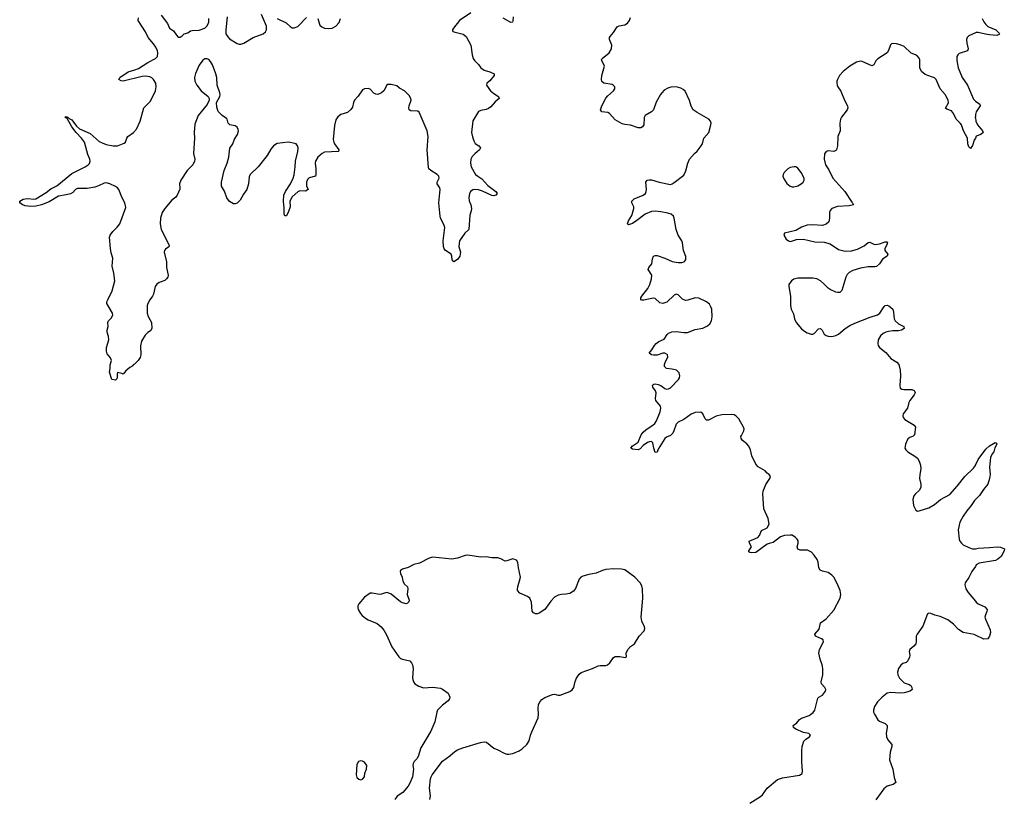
# Model space of a CAD drawing. Header units: inches. Extents: x 1771465 to 1971076, y 472029 to 643563.
# Tile 39 of 127: x 1799941 to 1810305, y 580173 to 588378. Entities that reach past the tile are written whole.
import ezdxf

# ---------------------------------------------------------------- set-up
doc = ezdxf.new("R2010")
doc.units = ezdxf.units.IN
doc.header["$MEASUREMENT"] = 0
for name, color, linetype in [('B7598', 7, 'Continuous'), ('B8508', 7, 'Continuous'), ('B8518', 7, 'Continuous')]:
    doc.layers.add(name, color=color, linetype=linetype)

msp = doc.modelspace()

# ---------------------------------------------------------------- linework, layer by layer
at = {"layer": 'B7598', "color": 6, "elevation": 500}
msp.add_lwpolyline([(1800000, 586420), (1799990, 586421), (1799970, 586430), (1799943, 586450), (1799941, 586470), (1799978, 586490), (1800000, 586492)], dxfattribs=at)
at = {"layer": 'B8508', "color": 6}
for points, elevation in [([(1804690, 588450), (1804571, 588370), (1804506, 588290), (1804498, 588270), (1804498, 588258), (1804511, 588251), (1804610, 588226), (1804640, 588200), (1804690, 588110), (1804702, 588010), (1804713, 587970), (1804728, 587948), (1804770, 587907), (1804795, 587870), (1804830, 587848), (1804891, 587830), (1804936, 587810), (1804936, 587790), (1804890, 587736), (1804858, 587710), (1804856, 587690), (1804898, 587630), (1804930, 587601), (1804982, 587570), (1804987, 587550), (1804946, 587514), (1804900, 587460), (1804877, 587443), (1804850, 587433), (1804796, 587424), (1804770, 587413), (1804710, 587313), (1804697, 587190), (1804707, 587147), (1804722, 587102), (1804736, 587076), (1804775, 587050), (1804791, 587030), (1804779, 587010), (1804730, 586968), (1804703, 586937), (1804691, 586910), (1804686, 586870), (1804692, 586830), (1804740, 586750), (1804764, 586730), (1804805, 586705), (1804870, 586632), (1804953, 586570), (1804966, 586550), (1804953, 586530), (1804930, 586524), (1804910, 586528), (1804813, 586573), (1804770, 586586), (1804730, 586592), (1804711, 586589), (1804685, 586570), (1804674, 586546), (1804668, 586508), (1804673, 586473), (1804690, 586430), (1804697, 586390), (1804694, 586366), (1804678, 586322), (1804667, 586170), (1804625, 586130), (1804571, 586050), (1804562, 585990), (1804579, 585930), (1804573, 585890), (1804550, 585856), (1804511, 585829), (1804492, 585852), (1804488, 585890), (1804481, 585910), (1804424, 585950), (1804408, 585968), (1804402, 585990), (1804397, 586050), (1804415, 586190), (1804404, 586224), (1804370, 586290), (1804366, 586310), (1804354, 586450), (1804368, 586590), (1804363, 586610), (1804334, 586650), (1804336, 586670), (1804356, 586710), (1804354, 586730), (1804334, 586750), (1804268, 586790), (1804249, 586809), (1804244, 586824), (1804231, 587010), (1804240, 587150), (1804230, 587210), (1804145, 587405), (1804130, 587417), (1804059, 587419), (1804040, 587430), (1804038, 587450), (1804042, 587470), (1804061, 587530), (1804059, 587550), (1804041, 587581), (1803990, 587630), (1803939, 587659), (1803910, 587681), (1803850, 587697), (1803810, 587695), (1803773, 587630), (1803750, 587607), (1803710, 587590), (1803690, 587594), (1803670, 587605), (1803630, 587646), (1803610, 587655), (1803570, 587651), (1803550, 587640), (1803505, 587575), (1803465, 587530), (1803454, 587506), (1803444, 587456), (1803427, 587433), (1803390, 587402), (1803321, 587379), (1803290, 587356), (1803270, 587325), (1803254, 587266), (1803242, 587118), (1803246, 587090), (1803255, 587070), (1803301, 587010), (1803295, 586990), (1803150, 586983), (1803126, 586970), (1803080, 586930), (1803054, 586890), (1803051, 586870), (1803059, 586810), (1803059, 586750), (1803054, 586730), (1802987, 586713), (1802970, 586695), (1802961, 586670), (1802958, 586650), (1802961, 586630), (1802977, 586590), (1802950, 586575), (1802890, 586576), (1802870, 586568), (1802807, 586513), (1802784, 586470), (1802789, 586410), (1802770, 586359), (1802750, 586314), (1802730, 586314), (1802724, 586330), (1802726, 586394), (1802716, 586470), (1802722, 586530), (1802737, 586570), (1802790, 586650), (1802819, 586710), (1802830, 586745), (1802842, 586830), (1802844, 586890), (1802870, 586990), (1802871, 587030), (1802864, 587050), (1802850, 587070), (1802836, 587076), (1802770, 587088), (1802650, 587074), (1802612, 587050), (1802584, 587016), (1802545, 586950), (1802450, 586829), (1802368, 586750), (1802355, 586725), (1802349, 586650), (1802332, 586590), (1802298, 586542), (1802262, 586478), (1802230, 586448), (1802210, 586440), (1802190, 586442), (1802150, 586466), (1802122, 586502), (1802095, 586575), (1802066, 586626), (1802064, 586670), (1802092, 586790), (1802125, 586870), (1802143, 586930), (1802153, 587027), (1802183, 587070), (1802200, 587120), (1802233, 587170), (1802244, 587210), (1802242, 587222), (1802230, 587247), (1802210, 587261), (1802153, 587273), (1802141, 587281), (1802134, 587290), (1802124, 587330), (1802118, 587338), (1802071, 587371), (1802031, 587411), (1802017, 587457), (1802013, 587507), (1802047, 587570), (1802051, 587590), (1802049, 587610), (1802018, 587690), (1802015, 587770), (1802006, 587810), (1801970, 587903), (1801950, 587939), (1801930, 587958), (1801910, 587966), (1801890, 587965), (1801870, 587953), (1801830, 587898), (1801790, 587811), (1801781, 587770), (1801783, 587730), (1801804, 587690), (1801850, 587631), (1801925, 587570), (1801935, 587550), (1801935, 587530), (1801915, 587485), (1801821, 587370), (1801783, 587277), (1801777, 587190), (1801782, 587130), (1801769, 586970), (1801784, 586910), (1801782, 586890), (1801764, 586850), (1801702, 586790), (1801638, 586690), (1801624, 586650), (1801628, 586610), (1801625, 586595), (1801598, 586530), (1801584, 586510), (1801542, 586478), (1801467, 586390), (1801442, 586350), (1801424, 586290), (1801421, 586230), (1801431, 586171), (1801515, 586005), (1801512, 585988), (1801476, 585964), (1801464, 585950), (1801462, 585930), (1801485, 585830), (1801485, 585770), (1801502, 585690), (1801499, 585670), (1801487, 585650), (1801470, 585635), (1801410, 585613), (1801385, 585595), (1801368, 585570), (1801350, 585489), (1801340, 585470), (1801309, 585430), (1801289, 585390), (1801283, 585370), (1801283, 585290), (1801294, 585254), (1801327, 585190), (1801330, 585130), (1801317, 585103), (1801290, 585085), (1801263, 585057), (1801224, 584996), (1801214, 584946), (1801217, 584850), (1801210, 584824), (1801187, 584790), (1801150, 584753), (1801136, 584745), (1801130, 584735), (1801101, 584719), (1801058, 584682), (1801030, 584649), (1801016, 584656), (1800970, 584666), (1800966, 584650), (1800967, 584610), (1800963, 584597), (1800950, 584584), (1800909, 584590), (1800885, 584670), (1800892, 584708), (1800893, 584747), (1800908, 584790), (1800898, 584818), (1800861, 584861), (1800853, 584890), (1800854, 584930), (1800880, 585010), (1800875, 585045), (1800861, 585090), (1800861, 585110), (1800871, 585150), (1800867, 585190), (1800876, 585210), (1800903, 585237), (1800921, 585270), (1800916, 585290), (1800858, 585390), (1800859, 585410), (1800867, 585430), (1800915, 585525), (1800942, 585630), (1800932, 585710), (1800915, 585785), (1800922, 585870), (1800904, 585924), (1800896, 585970), (1800885, 586090), (1800892, 586110), (1800922, 586150), (1800967, 586193), (1800996, 586230), (1801058, 586402), (1801048, 586450), (1801016, 586510), (1800983, 586590), (1800970, 586607), (1800950, 586622), (1800890, 586650), (1800850, 586662), (1800830, 586659), (1800770, 586628), (1800730, 586615), (1800650, 586600), (1800590, 586603), (1800550, 586600), (1800529, 586591), (1800499, 586561), (1800475, 586545), (1800430, 586534), (1800350, 586522), (1800250, 586461), (1800170, 586430), (1800110, 586417), (1800053, 586413), (1800000, 586420)], 500), ([(1800000, 586492), (1800030, 586496), (1800090, 586490), (1800110, 586493), (1800221, 586559), (1800270, 586597), (1800333, 586630), (1800490, 586759), (1800631, 586829), (1800660, 586850), (1800674, 586866), (1800682, 586890), (1800679, 586910), (1800659, 586959), (1800623, 587090), (1800592, 587132), (1800535, 587190), (1800488, 587250), (1800439, 587339), (1800421, 587350), (1800424, 587356), (1800430, 587359), (1800450, 587350), (1800460, 587340), (1800490, 587325), (1800539, 587259), (1800569, 587229), (1800682, 587182), (1800778, 587098), (1800810, 587081), (1800850, 587066), (1800925, 587050), (1800971, 587049), (1801041, 587079), (1801054, 587090), (1801068, 587132), (1801079, 587150), (1801139, 587190), (1801170, 587227), (1801209, 587310), (1801248, 587450), (1801319, 587521), (1801370, 587630), (1801376, 587670), (1801372, 587710), (1801350, 587750), (1801330, 587766), (1801310, 587777), (1801270, 587784), (1801230, 587781), (1801031, 587731), (1801010, 587735), (1800984, 587750), (1800995, 587770), (1801081, 587830), (1801151, 587849), (1801190, 587865), (1801290, 587926), (1801371, 587969), (1801391, 587990), (1801395, 588030), (1801390, 588052), (1801372, 588090), (1801350, 588123), (1801292, 588190), (1801264, 588250), (1801188, 588370), (1801190, 588397)], 500), ([(1801430, 588425), (1801497, 588337), (1801518, 588290), (1801561, 588261), (1801590, 588215), (1801610, 588195), (1801630, 588195), (1801650, 588207), (1801672, 588228), (1801710, 588240), (1801739, 588261), (1801755, 588265), (1801830, 588267), (1801888, 588290), (1801911, 588310), (1801931, 588350), (1801931, 588390)], 500), ([(1802126, 588410), (1802110, 588270), (1802112, 588230), (1802130, 588197), (1802150, 588176), (1802230, 588126), (1802250, 588121), (1802270, 588121), (1802299, 588130), (1802397, 588190), (1802505, 588230), (1802527, 588250), (1802537, 588270), (1802537, 588310), (1802487, 588433)], 500), ([(1802650, 588390), (1802746, 588346), (1802786, 588306), (1802810, 588293), (1802830, 588291), (1802870, 588307), (1802960, 588400)], 500), ([(1803079, 588390), (1803095, 588330), (1803101, 588321), (1803122, 588302), (1803150, 588290), (1803190, 588287), (1803230, 588290), (1803270, 588310), (1803305, 588350), (1803319, 588390)], 500), ([(1805134, 588410), (1805133, 588367), (1805127, 588353), (1805110, 588347), (1805030, 588393)], 500), ([(1807627, 580133), (1807738, 580202), (1807758, 580222), (1807807, 580290), (1807918, 580382), (1807970, 580399), (1808150, 580427), (1808176, 580444), (1808182, 580470), (1808172, 580570), (1808172, 580688), (1808177, 580730), (1808195, 580785), (1808215, 580805), (1808253, 580830), (1808264, 580850), (1808247, 580867), (1808190, 580876), (1808111, 580910), (1808085, 580930), (1808082, 580950), (1808122, 580978), (1808150, 581012), (1808170, 581027), (1808250, 581055), (1808294, 581086), (1808312, 581110), (1808342, 581238), (1808351, 581249), (1808390, 581270), (1808421, 581310), (1808426, 581330), (1808417, 581350), (1808381, 581390), (1808378, 581410), (1808396, 581484), (1808395, 581550), (1808388, 581590), (1808365, 581650), (1808352, 581710), (1808361, 581750), (1808401, 581830), (1808398, 581850), (1808382, 581862), (1808318, 581890), (1808312, 581910), (1808356, 581964), (1808370, 582030), (1808430, 582072), (1808510, 582163), (1808578, 582290), (1808585, 582330), (1808577, 582370), (1808546, 582446), (1808509, 582510), (1808490, 582532), (1808450, 582560), (1808390, 582575), (1808366, 582586), (1808353, 582610), (1808345, 582670), (1808336, 582696), (1808304, 582744), (1808275, 582775), (1808234, 582794), (1808155, 582795), (1808130, 582806), (1808126, 582830), (1808136, 582870), (1808134, 582894), (1808126, 582910), (1808108, 582928), (1808072, 582952), (1808050, 582955), (1807990, 582949), (1807950, 582937), (1807870, 582875), (1807830, 582867), (1807810, 582857), (1807690, 582770), (1807647, 582767), (1807625, 582770), (1807617, 582777), (1807614, 582790), (1807642, 582830), (1807622, 582870), (1807620, 582890), (1807711, 582930), (1807727, 582950), (1807750, 583002), (1807810, 583030), (1807829, 583070), (1807818, 583130), (1807772, 583230), (1807763, 583390), (1807765, 583415), (1807795, 583485), (1807838, 583550), (1807845, 583570), (1807831, 583590), (1807810, 583605), (1807786, 583630), (1807714, 583674), (1807690, 583699), (1807647, 583787), (1807632, 583852), (1807614, 583890), (1807594, 583914), (1807549, 583949), (1807536, 583970), (1807533, 583990), (1807537, 584003), (1807562, 584050), (1807565, 584070), (1807561, 584090), (1807510, 584178), (1807480, 584210), (1807460, 584220), (1807430, 584224), (1807330, 584219), (1807270, 584204), (1807190, 584162), (1807170, 584163), (1807157, 584177), (1807130, 584229), (1807110, 584247), (1807050, 584245), (1807010, 584228), (1806931, 584169), (1806870, 584143), (1806850, 584123), (1806827, 584050), (1806815, 584025), (1806790, 584003), (1806750, 583985), (1806730, 583970), (1806661, 583859), (1806650, 583827), (1806630, 583825), (1806615, 583870), (1806605, 583925), (1806590, 583938), (1806570, 583936), (1806550, 583928), (1806503, 583897), (1806470, 583863), (1806450, 583852), (1806390, 583859), (1806373, 583870), (1806386, 583890), (1806450, 583932), (1806481, 584010), (1806502, 584038), (1806530, 584063), (1806607, 584113), (1806625, 584130), (1806643, 584157), (1806682, 584250), (1806690, 584290), (1806686, 584310), (1806638, 584370), (1806632, 584390), (1806639, 584450), (1806632, 584472), (1806606, 584510), (1806601, 584530), (1806604, 584536), (1806616, 584544), (1806630, 584545), (1806660, 584540), (1806688, 584528), (1806730, 584497), (1806750, 584490), (1806770, 584493), (1806790, 584505), (1806874, 584590), (1806885, 584610), (1806890, 584630), (1806883, 584663), (1806853, 584690), (1806810, 584702), (1806750, 584708), (1806728, 584728), (1806727, 584750), (1806734, 584770), (1806763, 584830), (1806761, 584850), (1806755, 584855), (1806730, 584867), (1806710, 584868), (1806650, 584847), (1806613, 584847), (1806591, 584851), (1806567, 584870), (1806596, 584904), (1806623, 584950), (1806641, 584970), (1806669, 584991), (1806723, 585017), (1806755, 585065), (1806770, 585079), (1806806, 585094), (1806850, 585098), (1806930, 585085), (1806970, 585086), (1807050, 585116), (1807130, 585132), (1807182, 585158), (1807204, 585176), (1807222, 585210), (1807230, 585250), (1807225, 585330), (1807217, 585357), (1807203, 585383), (1807170, 585410), (1807090, 585447), (1807050, 585452), (1806975, 585425), (1806950, 585423), (1806918, 585438), (1806870, 585484), (1806850, 585488), (1806830, 585480), (1806753, 585407), (1806710, 585391), (1806678, 585398), (1806630, 585444), (1806610, 585448), (1806510, 585426), (1806490, 585425), (1806479, 585430), (1806480, 585450), (1806491, 585470), (1806552, 585550), (1806573, 585590), (1806590, 585650), (1806593, 585690), (1806555, 585750), (1806563, 585770), (1806593, 585810), (1806600, 585860), (1806612, 585888), (1806630, 585897), (1806650, 585895), (1806730, 585870), (1806810, 585833), (1806870, 585824), (1806910, 585824), (1806935, 585830), (1806953, 585850), (1806953, 585887), (1806928, 585950), (1806919, 586030), (1806911, 586051), (1806871, 586111), (1806851, 586170), (1806831, 586290), (1806821, 586310), (1806799, 586330), (1806763, 586343), (1806690, 586357), (1806630, 586362), (1806590, 586358), (1806525, 586330), (1806436, 586264), (1806390, 586235), (1806350, 586221), (1806340, 586230), (1806350, 586261), (1806383, 586317), (1806406, 586390), (1806404, 586410), (1806383, 586450), (1806383, 586470), (1806407, 586493), (1806502, 586530), (1806527, 586550), (1806536, 586570), (1806540, 586590), (1806530, 586670), (1806544, 586690), (1806566, 586694), (1806590, 586692), (1806670, 586668), (1806790, 586645), (1806810, 586650), (1806830, 586664), (1806930, 586742), (1806954, 586786), (1806973, 586867), (1806990, 586910), (1807042, 586970), (1807070, 586994), (1807115, 587050), (1807128, 587070), (1807143, 587130), (1807195, 587190), (1807217, 587270), (1807219, 587290), (1807213, 587310), (1807193, 587333), (1807070, 587400), (1807031, 587431), (1807008, 587468), (1806990, 587529), (1806945, 587625), (1806925, 587645), (1806899, 587659), (1806852, 587672), (1806793, 587667), (1806762, 587658), (1806725, 587635), (1806701, 587610), (1806685, 587590), (1806640, 587510), (1806612, 587430), (1806590, 587408), (1806524, 587370), (1806515, 587350), (1806510, 587270), (1806497, 587250), (1806479, 587241), (1806450, 587240), (1806370, 587269), (1806310, 587274), (1806281, 587281), (1806210, 587323), (1806150, 587391), (1806130, 587402), (1806069, 587409), (1806054, 587430), (1806067, 587470), (1806109, 587551), (1806130, 587577), (1806192, 587630), (1806204, 587650), (1806204, 587670), (1806189, 587690), (1806177, 587697), (1806091, 587711), (1806069, 587729), (1806064, 587750), (1806068, 587790), (1806095, 587890), (1806066, 587954), (1806073, 587970), (1806144, 588030), (1806170, 588070), (1806173, 588110), (1806148, 588170), (1806148, 588190), (1806157, 588203), (1806190, 588242), (1806230, 588304), (1806250, 588314), (1806310, 588324), (1806339, 588341), (1806361, 588370), (1806370, 588402)], 500), ([(1810000, 588240), (1809931, 588210), (1809914, 588190), (1809907, 588170), (1809910, 588130), (1809923, 588070), (1809916, 588050), (1809830, 588021), (1809817, 588010), (1809806, 587990), (1809804, 587950), (1809819, 587870), (1809862, 587770), (1809918, 587690), (1809982, 587542), (1810000, 587521)], 500), ([(1810000, 587133), (1809989, 587110), (1809970, 587054), (1809950, 587021), (1809930, 587041), (1809922, 587070), (1809916, 587130), (1809874, 587210), (1809853, 587273), (1809841, 587290), (1809799, 587330), (1809770, 587390), (1809750, 587420), (1809698, 587438), (1809687, 587447), (1809716, 587504), (1809715, 587530), (1809683, 587590), (1809629, 587650), (1809588, 587748), (1809570, 587765), (1809550, 587775), (1809470, 587801), (1809434, 587834), (1809416, 587870), (1809416, 587956), (1809410, 587972), (1809390, 587996), (1809370, 588010), (1809326, 588026), (1809250, 588097), (1809210, 588115), (1809170, 588125), (1809132, 588128), (1809117, 588123), (1809106, 588114), (1809086, 588054), (1809070, 588030), (1808975, 587965), (1808954, 587946), (1808930, 587904), (1808910, 587894), (1808810, 587938), (1808790, 587940), (1808750, 587930), (1808678, 587890), (1808610, 587833), (1808570, 587790), (1808548, 587750), (1808542, 587730), (1808541, 587710), (1808545, 587690), (1808553, 587670), (1808585, 587625), (1808621, 587530), (1808653, 587470), (1808656, 587450), (1808649, 587430), (1808590, 587354), (1808581, 587330), (1808573, 587290), (1808578, 587210), (1808551, 587150), (1808548, 587052), (1808537, 587010), (1808530, 587001), (1808510, 586992), (1808450, 586997), (1808429, 586991), (1808412, 586968), (1808407, 586910), (1808424, 586850), (1808459, 586799), (1808499, 586710), (1808626, 586570), (1808699, 586459), (1808708, 586450), (1808716, 586430), (1808670, 586419), (1808548, 586412), (1808490, 586392), (1808473, 586370), (1808466, 586350), (1808464, 586290), (1808456, 586250), (1808430, 586225), (1808390, 586214), (1808290, 586218), (1808230, 586215), (1808170, 586193), (1808110, 586158), (1807992, 586130), (1807985, 586110), (1808008, 586070), (1808032, 586050), (1808054, 586045), (1808116, 586064), (1808190, 586069), (1808310, 586040), (1808410, 586037), (1808470, 586018), (1808559, 585959), (1808630, 585941), (1808695, 585945), (1808758, 585962), (1808830, 585997), (1808870, 586033), (1808890, 586038), (1808930, 586016), (1808950, 586012), (1808990, 586020), (1809050, 586040), (1809070, 586039), (1809075, 586035), (1809069, 586010), (1809046, 585970), (1809048, 585948), (1809077, 585910), (1809071, 585890), (1809023, 585857), (1808990, 585808), (1808959, 585781), (1808943, 585777), (1808870, 585776), (1808790, 585763), (1808710, 585737), (1808670, 585716), (1808650, 585695), (1808636, 585670), (1808593, 585527), (1808573, 585507), (1808550, 585506), (1808530, 585512), (1808470, 585537), (1808451, 585551), (1808410, 585595), (1808370, 585630), (1808330, 585650), (1808290, 585657), (1808130, 585657), (1808090, 585649), (1808064, 585630), (1808037, 585590), (1808035, 585570), (1808054, 585470), (1808053, 585370), (1808062, 585330), (1808084, 585284), (1808096, 585230), (1808115, 585190), (1808170, 585124), (1808190, 585106), (1808230, 585082), (1808270, 585069), (1808290, 585068), (1808304, 585076), (1808350, 585124), (1808370, 585127), (1808389, 585109), (1808410, 585070), (1808430, 585056), (1808450, 585049), (1808490, 585045), (1808530, 585054), (1808561, 585070), (1808630, 585130), (1808679, 585161), (1808730, 585185), (1808892, 585248), (1808970, 585273), (1808993, 585290), (1809041, 585359), (1809050, 585369), (1809070, 585374), (1809090, 585368), (1809130, 585330), (1809140, 585300), (1809146, 585230), (1809156, 585210), (1809190, 585178), (1809248, 585150), (1809250, 585130), (1809223, 585110), (1809190, 585102), (1809130, 585102), (1809084, 585096), (1809059, 585090), (1809030, 585075), (1809002, 585050), (1808978, 585010), (1808972, 584970), (1808977, 584950), (1808991, 584930), (1809057, 584877), (1809110, 584813), (1809174, 584774), (1809194, 584750), (1809210, 584690), (1809211, 584629), (1809205, 584530), (1809210, 584501), (1809225, 584490), (1809246, 584486), (1809330, 584486), (1809356, 584476), (1809363, 584463), (1809365, 584450), (1809357, 584430), (1809310, 584370), (1809301, 584350), (1809286, 584290), (1809241, 584230), (1809236, 584210), (1809240, 584190), (1809256, 584170), (1809329, 584129), (1809356, 584110), (1809370, 584090), (1809361, 584010), (1809346, 583994), (1809310, 583981), (1809290, 583966), (1809264, 583910), (1809256, 583870), (1809267, 583850), (1809288, 583830), (1809364, 583784), (1809390, 583762), (1809410, 583731), (1809422, 583690), (1809427, 583650), (1809415, 583590), (1809413, 583550), (1809427, 583490), (1809426, 583454), (1809410, 583425), (1809370, 583390), (1809353, 583367), (1809341, 583330), (1809350, 583265), (1809375, 583215), (1809390, 583207), (1809410, 583208), (1809510, 583240), (1809570, 583276), (1809633, 583327), (1809730, 583380), (1809810, 583468), (1809888, 583570), (1809981, 583659), (1810000, 583685)], 500), ([(1810000, 587365), (1809999, 587350), (1810000, 587344)], 500), ([(1810000, 583328), (1809990, 583318), (1809956, 583264), (1809909, 583211), (1809870, 583154), (1809836, 583090), (1809819, 583010), (1809829, 582910), (1809838, 582890), (1809853, 582870), (1809873, 582853), (1809930, 582824), (1809970, 582810), (1809990, 582809), (1810000, 582811)], 500), ([(1804259, 580170), (1804264, 580210), (1804254, 580290), (1804265, 580390), (1804271, 580410), (1804281, 580430), (1804390, 580576), (1804468, 580630), (1804522, 580678), (1804550, 580693), (1804605, 580715), (1804790, 580773), (1804830, 580780), (1804856, 580776), (1804930, 580712), (1804974, 580694), (1805040, 580660), (1805070, 580650), (1805090, 580648), (1805130, 580655), (1805197, 580683), (1805230, 580706), (1805278, 580750), (1805305, 580790), (1805318, 580850), (1805330, 580885), (1805397, 581030), (1805402, 581070), (1805398, 581130), (1805402, 581170), (1805418, 581202), (1805436, 581224), (1805470, 581246), (1805550, 581278), (1805570, 581280), (1805610, 581270), (1805630, 581270), (1805731, 581309), (1805756, 581324), (1805774, 581350), (1805786, 581414), (1805800, 581450), (1805830, 581490), (1805851, 581509), (1805970, 581549), (1806030, 581579), (1806050, 581583), (1806110, 581581), (1806129, 581590), (1806152, 581610), (1806190, 581666), (1806210, 581677), (1806257, 581677), (1806315, 581665), (1806328, 581672), (1806324, 581710), (1806342, 581750), (1806370, 581783), (1806412, 581810), (1806461, 581890), (1806513, 581947), (1806520, 581970), (1806517, 581990), (1806489, 582049), (1806481, 582090), (1806500, 582290), (1806496, 582390), (1806490, 582420), (1806472, 582452), (1806416, 582510), (1806310, 582587), (1806275, 582595), (1806190, 582599), (1806110, 582592), (1806077, 582583), (1806010, 582554), (1805930, 582541), (1805870, 582522), (1805848, 582510), (1805829, 582491), (1805790, 582392), (1805770, 582364), (1805730, 582340), (1805690, 582332), (1805645, 582330), (1805610, 582321), (1805570, 582302), (1805530, 582258), (1805470, 582171), (1805410, 582132), (1805390, 582125), (1805370, 582125), (1805350, 582135), (1805334, 582154), (1805327, 582247), (1805310, 582290), (1805287, 582307), (1805204, 582344), (1805182, 582370), (1805180, 582390), (1805183, 582410), (1805211, 582510), (1805191, 582610), (1805185, 582665), (1805170, 582690), (1805130, 582705), (1805070, 582682), (1805050, 582681), (1805005, 582705), (1804974, 582714), (1804910, 582715), (1804850, 582724), (1804790, 582722), (1804657, 582743), (1804630, 582739), (1804550, 582710), (1804490, 582701), (1804290, 582721), (1804250, 582710), (1804150, 582660), (1804090, 582644), (1804030, 582613), (1803970, 582596), (1803950, 582581), (1803946, 582570), (1803949, 582550), (1803965, 582510), (1803972, 582470), (1803990, 582439), (1804022, 582410), (1804027, 582390), (1804020, 582330), (1804042, 582270), (1804036, 582250), (1804023, 582237), (1804009, 582231), (1803970, 582240), (1803950, 582251), (1803850, 582333), (1803810, 582349), (1803790, 582347), (1803750, 582332), (1803730, 582330), (1803650, 582344), (1803630, 582342), (1803570, 582300), (1803510, 582230), (1803501, 582210), (1803499, 582190), (1803504, 582170), (1803528, 582130), (1803547, 582107), (1803580, 582080), (1803610, 582062), (1803704, 582024), (1803744, 581990), (1803773, 581953), (1803803, 581903), (1803859, 581779), (1803930, 581674), (1803950, 581656), (1803970, 581647), (1804049, 581629), (1804066, 581610), (1804076, 581590), (1804083, 581550), (1804076, 581450), (1804086, 581410), (1804099, 581390), (1804143, 581363), (1804190, 581348), (1804290, 581352), (1804370, 581343), (1804392, 581332), (1804450, 581290), (1804468, 581250), (1804464, 581230), (1804452, 581210), (1804390, 581163), (1804340, 581110), (1804331, 581089), (1804312, 580990), (1804270, 580889), (1804164, 580716), (1804136, 580624), (1804121, 580599), (1804092, 580570), (1804083, 580550), (1804080, 580530), (1804085, 580490), (1804074, 580410), (1804051, 580349), (1804030, 580310), (1803974, 580246), (1803914, 580206), (1803889, 580171)], 600), ([(1810000, 582625), (1809962, 582570), (1809932, 582508), (1809894, 582450), (1809890, 582430), (1809901, 582390), (1809923, 582350), (1810000, 582258)], 500), ([(1810000, 581900), (1809987, 581907), (1809870, 581929), (1809821, 581961), (1809770, 582018), (1809710, 582061), (1809630, 582099), (1809572, 582112), (1809530, 582128), (1809510, 582132), (1809495, 582125), (1809446, 581994), (1809387, 581910), (1809378, 581890), (1809377, 581830), (1809373, 581810), (1809354, 581786), (1809310, 581749), (1809303, 581730), (1809309, 581690), (1809307, 581670), (1809289, 581630), (1809270, 581613), (1809238, 581602), (1809214, 581586), (1809190, 581550), (1809180, 581510), (1809183, 581483), (1809202, 581450), (1809250, 581400), (1809302, 581382), (1809321, 581370), (1809333, 581350), (1809336, 581330), (1809313, 581310), (1809250, 581295), (1809210, 581292), (1809110, 581299), (1809070, 581289), (1809020, 581250), (1808970, 581198), (1808939, 581150), (1808928, 581110), (1808929, 581090), (1808937, 581070), (1808974, 581010), (1808990, 580997), (1809050, 580970), (1809071, 580950), (1809073, 580930), (1809061, 580870), (1809066, 580830), (1809080, 580800), (1809121, 580750), (1809122, 580730), (1809104, 580670), (1809095, 580590), (1809130, 580490), (1809144, 580404), (1809162, 580350), (1809135, 580330), (1809070, 580310), (1809035, 580285), (1808952, 580168)], 500)]:
    msp.add_lwpolyline(points, dxfattribs=dict(at, elevation=elevation))
for points, elevation in [([(1808091, 586831), (1808050, 586823), (1808025, 586810), (1807988, 586770), (1807976, 586750), (1807975, 586730), (1807981, 586710), (1808015, 586655), (1808050, 586625), (1808070, 586619), (1808090, 586619), (1808130, 586629), (1808167, 586650), (1808187, 586670), (1808198, 586690), (1808198, 586710), (1808167, 586770), (1808130, 586815), (1808110, 586828)], 500), ([(1803530, 580579), (1803507, 580570), (1803490, 580538), (1803482, 580430), (1803490, 580403), (1803510, 580384), (1803530, 580379), (1803550, 580386), (1803569, 580410), (1803574, 580450), (1803592, 580490), (1803594, 580530), (1803570, 580565), (1803550, 580576)], 600)]:
    msp.add_lwpolyline(points, close=True, dxfattribs=dict(at, elevation=elevation))
at = {"layer": 'B8518', "color": 6, "elevation": 500}
for points in [[(1810071, 588390), (1810090, 588354), (1810109, 588329), (1810130, 588307), (1810214, 588270), (1810250, 588236), (1810254, 588230), (1810250, 588222), (1810227, 588213), (1810150, 588219), (1810105, 588225), (1810030, 588245), (1810010, 588244), (1810000, 588240)], [(1810000, 587521), (1810000, 587520), (1810046, 587490), (1810050, 587470), (1810010, 587410), (1810001, 587379), (1810000, 587365)], [(1810000, 587344), (1810006, 587310), (1810022, 587270), (1810075, 587210), (1810081, 587190), (1810056, 587170), (1810009, 587151), (1810000, 587133)], [(1810000, 583685), (1810003, 583690), (1810031, 583750), (1810110, 583857), (1810150, 583893), (1810190, 583919), (1810210, 583927), (1810221, 583921), (1810227, 583910), (1810206, 583874), (1810193, 583830), (1810178, 583810), (1810160, 583770), (1810150, 583670), (1810156, 583590), (1810150, 583549), (1810132, 583490), (1810085, 583435), (1810042, 583370), (1810000, 583328)], [(1810000, 582811), (1810030, 582816), (1810150, 582823), (1810230, 582832), (1810266, 582826), (1810305, 582810), (1810303, 582790), (1810271, 582730), (1810238, 582702), (1810212, 582688), (1810041, 582659), (1810010, 582640), (1810000, 582625)], [(1810000, 582258), (1810008, 582248), (1810030, 582230), (1810098, 582198), (1810123, 582170), (1810122, 582150), (1810106, 582114), (1810101, 582090), (1810105, 582070), (1810156, 581956), (1810158, 581930), (1810149, 581890), (1810130, 581863), (1810090, 581859), (1810000, 581900)]]:
    msp.add_lwpolyline(points, dxfattribs=at)

doc.saveas('drawing.dxf')
